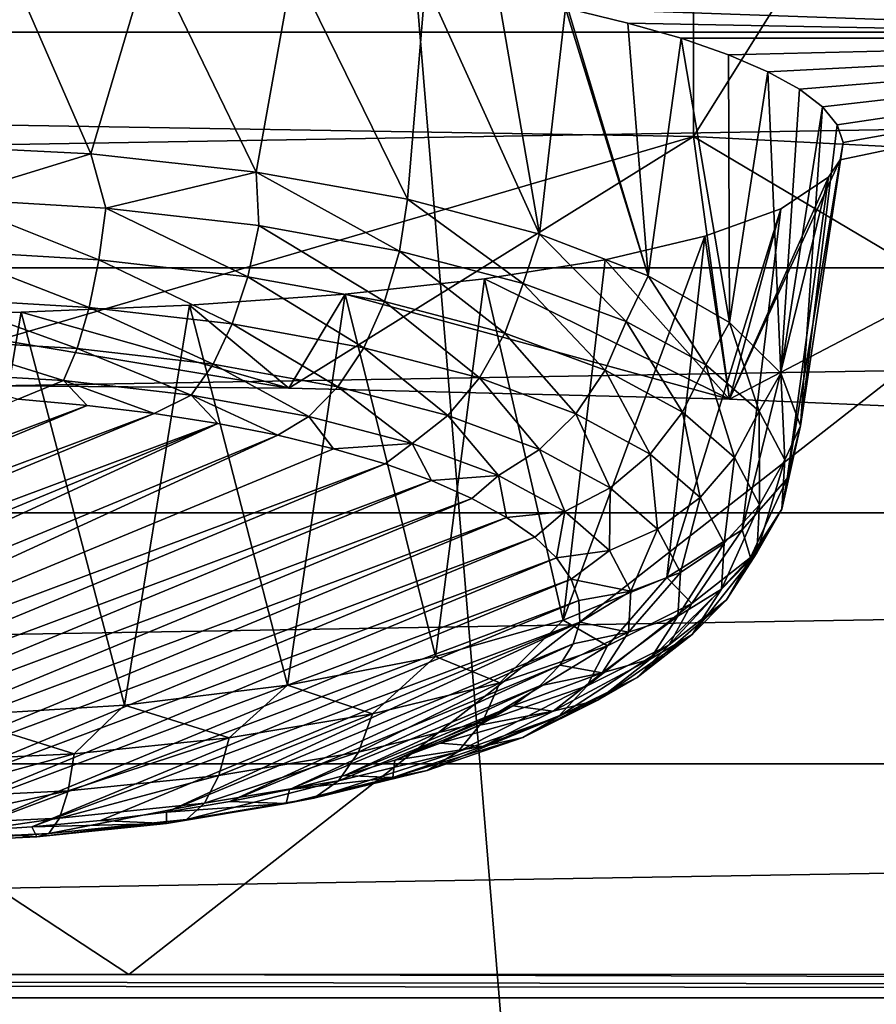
# Model space of a CAD drawing. Header units: millimetres. Extents: x -24 to 24, y 0 to 188.
# Tile 219 of 256: x 0.23 to 1.39, y 137.3 to 138.63. Entities that reach past the tile are written whole.
import ezdxf

# ---------------------------------------------------------------- set-up
doc = ezdxf.new("R2010")
doc.units = ezdxf.units.MM
doc.header["$LTSCALE"] = 58.620611
for name, color, linetype in [('155', 7, 'CONTINUOUS'), ('165', 7, 'CONTINUOUS'), ('227', 7, 'CONTINUOUS'), ('279', 7, 'CONTINUOUS'), ('31', 7, 'CONTINUOUS'), ('345', 7, 'CONTINUOUS'), ('346', 7, 'CONTINUOUS'), ('351', 7, 'CONTINUOUS'), ('352', 7, 'CONTINUOUS'), ('353', 7, 'CONTINUOUS'), ('354', 7, 'CONTINUOUS'), ('355', 7, 'CONTINUOUS')]:
    doc.layers.add(name, color=color, linetype=linetype)

msp = doc.modelspace()

# ---------------------------------------------------------------- linework, layer by layer
at = {"layer": '155', "color": 7, "linetype": 'CONTINUOUS'}
for points in [[(-13.1804, 137.3084, 108.0297), (-13.1804, 137.34, 108.0962), (13.1804, 137.3084, 108.0297), (-13.1804, 137.3084, 108.0297)], [(-13.1804, 137.34, 108.0962), (-6.3017, 137.34, 108.0963), (13.1804, 137.3084, 108.0297), (-13.1804, 137.34, 108.0962)], [(0.3806, 137.3399, 108.096), (13.1804, 137.3084, 108.0297), (-6.3017, 137.34, 108.0963), (0.3806, 137.3399, 108.096)], [(6.8726, 137.3402, 108.0969), (13.1804, 137.3084, 108.0297), (0.3806, 137.3399, 108.096), (6.8726, 137.3402, 108.0969)], [(-13.1803, 137.258, 107.9695), (-13.1804, 137.3084, 108.0297), (13.1803, 137.2579, 107.9695), (-13.1803, 137.258, 107.9695)], [(13.1803, 137.2579, 107.9695), (-13.1804, 137.3084, 108.0297), (13.1804, 137.3084, 108.0297), (13.1803, 137.2579, 107.9695)]]:
    msp.add_3dface(points, dxfattribs=at)
at = {"layer": '165', "color": 7, "linetype": 'CONTINUOUS'}
for points in [[(0.3806, 137.3399, 108.096), (-6.3017, 137.34, 108.0963), (-4.4004, 140.4837, 117.4356), (0.3806, 137.3399, 108.096)], [(4.401, 140.4837, 117.4356), (0.3806, 137.3399, 108.096), (-4.4004, 140.4837, 117.4356), (4.401, 140.4837, 117.4356)], [(6.8726, 137.3402, 108.0969), (0.3806, 137.3399, 108.096), (4.401, 140.4837, 117.4356), (6.8726, 137.3402, 108.0969)]]:
    msp.add_3dface(points, dxfattribs=at)
at = {"layer": '227', "color": 7, "linetype": 'CONTINUOUS'}
for points in [[(9.1899, 138.6114, 237.8494), (8.6366, 138.9125, 238.8042), (-9.1899, 138.6114, 237.8494), (9.1899, 138.6114, 237.8494)], [(-9.1899, 138.6114, 237.8494), (8.6366, 138.9125, 238.8042), (-8.6366, 138.9125, 238.8042), (-9.1899, 138.6114, 237.8494)], [(9.6276, 138.2937, 236.8416), (9.1899, 138.6114, 237.8494), (-9.6276, 138.2937, 236.8416), (9.6276, 138.2937, 236.8416)], [(-9.6276, 138.2937, 236.8416), (9.1899, 138.6114, 237.8494), (-9.1899, 138.6114, 237.8494), (-9.6276, 138.2937, 236.8416)], [(9.9443, 137.9631, 235.7933), (9.6276, 138.2937, 236.8416), (-9.9443, 137.9631, 235.7933), (9.9443, 137.9631, 235.7933)], [(-9.9443, 137.9631, 235.7933), (9.6276, 138.2937, 236.8416), (-9.6276, 138.2937, 236.8416), (-9.9443, 137.9631, 235.7933)], [(10.1359, 137.624, 234.7178), (9.9443, 137.9631, 235.7933), (-10.1359, 137.624, 234.7178), (10.1359, 137.624, 234.7178)], [(-10.1359, 137.624, 234.7178), (9.9443, 137.9631, 235.7933), (-9.9443, 137.9631, 235.7933), (-10.1359, 137.624, 234.7178)], [(10.2, 137.2806, 233.6286), (10.1359, 137.624, 234.7178), (-10.2, 137.2806, 233.6286), (10.2, 137.2806, 233.6286)], [(-10.2, 137.2806, 233.6286), (10.1359, 137.624, 234.7178), (-10.1359, 137.624, 234.7178), (-10.2, 137.2806, 233.6286)]]:
    msp.add_3dface(points, dxfattribs=at)
at = {"layer": '279', "color": 7, "linetype": 'CONTINUOUS'}
for points in [[(0.9725, 138.6432, 247.3619), (2.1221, 138.6033, 247.2354), (2.3446, 139.2623, 250.0957), (0.9725, 138.6432, 247.3619)], [(0.9725, 138.6432, 247.3619), (1.0534, 138.6238, 247.2702), (2.1221, 138.6033, 247.2354), (0.9725, 138.6432, 247.3619)], [(1.0534, 138.6238, 247.2702), (1.1255, 138.6032, 247.1715), (2.1221, 138.6033, 247.2354), (1.0534, 138.6238, 247.2702)], [(1.1255, 138.6032, 247.1715), (1.1892, 138.5811, 247.0647), (2.1221, 138.6033, 247.2354), (1.1255, 138.6032, 247.1715)], [(1.1892, 138.5811, 247.0647), (1.2424, 138.5581, 246.9523), (2.1221, 138.6033, 247.2354), (1.1892, 138.5811, 247.0647)], [(1.1905, 138.1161, 244.4475), (1.7813, 138.091, 244.368), (2.1221, 138.6033, 247.2354), (1.1905, 138.1161, 244.4475)], [(1.3398, 138.439, 246.3417), (1.1905, 138.1161, 244.4475), (2.1221, 138.6033, 247.2354), (1.3398, 138.439, 246.3417)], [(1.2424, 138.5581, 246.9523), (1.2849, 138.5345, 246.8353), (2.1221, 138.6033, 247.2354), (1.2424, 138.5581, 246.9523)], [(1.2849, 138.5345, 246.8353), (1.3161, 138.5106, 246.7147), (2.1221, 138.6033, 247.2354), (1.2849, 138.5345, 246.8353)], [(1.3161, 138.5106, 246.7147), (1.3358, 138.4865, 246.5915), (2.1221, 138.6033, 247.2354), (1.3161, 138.5106, 246.7147)], [(1.3358, 138.4865, 246.5915), (1.3437, 138.4626, 246.4668), (2.1221, 138.6033, 247.2354), (1.3358, 138.4865, 246.5915)], [(1.3437, 138.4626, 246.4668), (1.3398, 138.439, 246.3417), (2.1221, 138.6033, 247.2354), (1.3437, 138.4626, 246.4668)], [(1.3242, 138.416, 246.2176), (1.1905, 138.1161, 244.4475), (1.3398, 138.439, 246.3417), (1.3242, 138.416, 246.2176)], [(1.2597, 138.3732, 245.9801), (1.1905, 138.1161, 244.4475), (1.3242, 138.416, 246.2176), (1.2597, 138.3732, 245.9801)], [(1.1574, 138.336, 245.7657), (1.1905, 138.1161, 244.4475), (1.2597, 138.3732, 245.9801), (1.1574, 138.336, 245.7657)], [(1.0228, 138.3045, 245.5772), (1.1905, 138.1161, 244.4475), (1.1574, 138.336, 245.7657), (1.0228, 138.3045, 245.5772)], [(0.86, 138.2785, 245.4162), (1.1905, 138.1161, 244.4475), (1.0228, 138.3045, 245.5772), (0.86, 138.2785, 245.4162)], [(0.6721, 138.2579, 245.2847), (1.1905, 138.1161, 244.4475), (0.86, 138.2785, 245.4162), (0.6721, 138.2579, 245.2847)], [(0.4622, 138.2429, 245.1862), (0.5961, 138.1311, 244.4953), (0.6721, 138.2579, 245.2847), (0.4622, 138.2429, 245.1862)], [(0.5961, 138.1311, 244.4953), (1.1905, 138.1161, 244.4475), (0.6721, 138.2579, 245.2847), (0.5961, 138.1311, 244.4953)], [(0.2353, 138.2337, 245.1247), (0.5961, 138.1311, 244.4953), (0.4622, 138.2429, 245.1862), (0.2353, 138.2337, 245.1247)], [(0, 138.2307, 245.1038), (0.5961, 138.1311, 244.4953), (0.2353, 138.2337, 245.1247), (0, 138.2307, 245.1038)], [(0, 138.2307, 245.1038), (0, 138.1362, 244.5113), (0.5961, 138.1311, 244.4953), (0, 138.2307, 245.1038)]]:
    msp.add_3dface(points, dxfattribs=at)
at = {"layer": '31', "color": 7, "linetype": 'CONTINUOUS'}
for points in [[(0, 30.7562, -24.25), (0, 148, -24.25), (2.2375, 148, -24.1466), (0, 30.7562, -24.25)], [(0, 30.7562, -24.25), (2.2375, 148, -24.1466), (0.4759, 30.7296, -24.2453), (0, 30.7562, -24.25)], [(0, 148, 24.25), (0, 123.9909, 24.25), (1.9756, 123.9909, 24.1694), (0, 148, 24.25)], [(0, 148, 24.25), (1.9756, 123.9909, 24.1694), (2.2375, 148, 24.1466), (0, 148, 24.25)], [(0.4759, 30.7296, -24.2453), (2.2375, 148, -24.1466), (0.9392, 30.6509, -24.2318), (0.4759, 30.7296, -24.2453)], [(0.9392, 30.6509, -24.2318), (2.2375, 148, -24.1466), (1.1935, 30.583, -24.2206), (0.9392, 30.6509, -24.2318)], [(1.1935, 30.583, -24.2206), (2.2375, 148, -24.1466), (1.4334, 30.4999, -24.2076), (1.1935, 30.583, -24.2206)]]:
    msp.add_3dface(points, dxfattribs=at)
at = {"layer": '345', "color": 7, "linetype": 'CONTINUOUS'}
for points in [[(1.142, 138.4705, 243.8812), (0, 138.1362, 244.5113), (0, 138.4897, 243.9424), (1.142, 138.4705, 243.8812)], [(0.5961, 138.1311, 244.4953), (0, 138.1362, 244.5113), (1.142, 138.4705, 243.8812), (0.5961, 138.1311, 244.4953)], [(1.1905, 138.1161, 244.4475), (0.5961, 138.1311, 244.4953), (1.142, 138.4705, 243.8812), (1.1905, 138.1161, 244.4475)], [(1.7813, 138.091, 244.368), (1.1905, 138.1161, 244.4475), (1.142, 138.4705, 243.8812), (1.7813, 138.091, 244.368)], [(2.2697, 138.4128, 243.6985), (1.7813, 138.091, 244.368), (1.142, 138.4705, 243.8812), (2.2697, 138.4128, 243.6985)]]:
    msp.add_3dface(points, dxfattribs=at)
at = {"layer": '346', "color": 7, "linetype": 'CONTINUOUS'}
for points in [[(0, 140.3478, 243.3565), (1.1421, 140.3285, 243.2954), (0, 138.4897, 243.9424), (0, 140.3478, 243.3565)], [(1.1421, 140.3285, 243.2954), (1.142, 138.4705, 243.8812), (0, 138.4897, 243.9424), (1.1421, 140.3285, 243.2954)], [(1.1421, 140.3285, 243.2954), (2.2697, 140.2709, 243.1126), (1.142, 138.4705, 243.8812), (1.1421, 140.3285, 243.2954)], [(2.2697, 140.2709, 243.1126), (2.2697, 138.4128, 243.6985), (1.142, 138.4705, 243.8812), (2.2697, 140.2709, 243.1126)]]:
    msp.add_3dface(points, dxfattribs=at)
at = {"layer": '351', "color": 7, "linetype": 'CONTINUOUS'}
for points in [[(0.9344, 138.339, 247.4333), (0.7805, 138.6783, 247.5258), (0.7561, 138.3861, 247.5827), (0.9344, 138.339, 247.4333)], [(0.8788, 138.6619, 247.4498), (0.7805, 138.6783, 247.5258), (0.9344, 138.339, 247.4333), (0.8788, 138.6619, 247.4498)], [(0.9696, 138.6438, 247.3649), (0.8788, 138.6619, 247.4498), (0.9344, 138.339, 247.4333), (0.9696, 138.6438, 247.3649)], [(1.0809, 138.2828, 247.2552), (0.9696, 138.6438, 247.3649), (0.9344, 138.339, 247.4333), (1.0809, 138.2828, 247.2552)], [(0.9725, 138.6432, 247.3619), (0.9696, 138.6438, 247.3649), (1.0809, 138.2828, 247.2552), (0.9725, 138.6432, 247.3619)], [(1.0534, 138.6238, 247.2702), (0.9725, 138.6432, 247.3619), (1.0809, 138.2828, 247.2552), (1.0534, 138.6238, 247.2702)], [(1.1255, 138.6032, 247.1715), (1.0534, 138.6238, 247.2702), (1.0809, 138.2828, 247.2552), (1.1255, 138.6032, 247.1715)], [(1.1906, 138.2195, 247.0544), (1.1255, 138.6032, 247.1715), (1.0809, 138.2828, 247.2552), (1.1906, 138.2195, 247.0544)], [(1.1892, 138.5811, 247.0647), (1.1255, 138.6032, 247.1715), (1.1906, 138.2195, 247.0544), (1.1892, 138.5811, 247.0647)], [(1.2424, 138.5581, 246.9523), (1.1892, 138.5811, 247.0647), (1.1906, 138.2195, 247.0544), (1.2424, 138.5581, 246.9523)], [(1.2598, 138.1513, 246.8379), (1.2424, 138.5581, 246.9523), (1.1906, 138.2195, 247.0544), (1.2598, 138.1513, 246.8379)], [(1.2849, 138.5345, 246.8353), (1.2424, 138.5581, 246.9523), (1.2598, 138.1513, 246.8379), (1.2849, 138.5345, 246.8353)], [(1.3161, 138.5106, 246.7147), (1.2849, 138.5345, 246.8353), (1.2598, 138.1513, 246.8379), (1.3161, 138.5106, 246.7147)], [(1.2861, 138.0803, 246.6129), (1.3161, 138.5106, 246.7147), (1.2598, 138.1513, 246.8379), (1.2861, 138.0803, 246.6129)], [(1.3358, 138.4865, 246.5915), (1.3161, 138.5106, 246.7147), (1.2861, 138.0803, 246.6129), (1.3358, 138.4865, 246.5915)], [(1.3437, 138.4626, 246.4668), (1.3358, 138.4865, 246.5915), (1.2861, 138.0803, 246.6129), (1.3437, 138.4626, 246.4668)], [(1.3398, 138.439, 246.3417), (1.3437, 138.4626, 246.4668), (1.2685, 138.0091, 246.3871), (1.3398, 138.439, 246.3417)], [(1.2685, 138.0091, 246.3871), (1.3437, 138.4626, 246.4668), (1.2861, 138.0803, 246.6129), (1.2685, 138.0091, 246.3871)], [(1.3242, 138.416, 246.2176), (1.3398, 138.439, 246.3417), (1.2685, 138.0091, 246.3871), (1.3242, 138.416, 246.2176)], [(1.2597, 138.3732, 245.9801), (1.3242, 138.416, 246.2176), (1.2078, 137.9401, 246.1683), (1.2597, 138.3732, 245.9801)], [(1.2078, 137.9401, 246.1683), (1.3242, 138.416, 246.2176), (1.2685, 138.0091, 246.3871), (1.2078, 137.9401, 246.1683)], [(1.1574, 138.336, 245.7657), (1.2597, 138.3732, 245.9801), (1.106, 137.8757, 245.9638), (1.1574, 138.336, 245.7657)], [(1.106, 137.8757, 245.9638), (1.2597, 138.3732, 245.9801), (1.2078, 137.9401, 246.1683), (1.106, 137.8757, 245.9638)], [(1.0228, 138.3045, 245.5772), (1.1574, 138.336, 245.7657), (0.9664, 137.8179, 245.7806), (1.0228, 138.3045, 245.5772)], [(0.9664, 137.8179, 245.7806), (1.1574, 138.336, 245.7657), (1.106, 137.8757, 245.9638), (0.9664, 137.8179, 245.7806)], [(0.86, 138.2785, 245.4162), (1.0228, 138.3045, 245.5772), (0.9664, 137.8179, 245.7806), (0.86, 138.2785, 245.4162)], [(0.6721, 138.2579, 245.2847), (0.86, 138.2785, 245.4162), (0.794, 137.7689, 245.6251), (0.6721, 138.2579, 245.2847)], [(0.794, 137.7689, 245.6251), (0.86, 138.2785, 245.4162), (0.9664, 137.8179, 245.7806), (0.794, 137.7689, 245.6251)], [(0.4622, 138.2429, 245.1862), (0.6721, 138.2579, 245.2847), (0.5945, 137.7302, 245.5023), (0.4622, 138.2429, 245.1862)], [(0.5945, 137.7302, 245.5023), (0.6721, 138.2579, 245.2847), (0.794, 137.7689, 245.6251), (0.5945, 137.7302, 245.5023)], [(0.2353, 138.2337, 245.1247), (0.4622, 138.2429, 245.1862), (0.3748, 137.7032, 245.4167), (0.2353, 138.2337, 245.1247)], [(0.3748, 137.7032, 245.4167), (0.4622, 138.2429, 245.1862), (0.5945, 137.7302, 245.5023), (0.3748, 137.7032, 245.4167)], [(0, 138.2307, 245.1038), (0.2353, 138.2337, 245.1247), (0.1423, 137.6888, 245.371), (0, 138.2307, 245.1038)], [(0.1423, 137.6888, 245.371), (0.2353, 138.2337, 245.1247), (0.3748, 137.7032, 245.4167), (0.1423, 137.6888, 245.371)]]:
    msp.add_3dface(points, dxfattribs=at)
at = {"layer": '352', "color": 7, "linetype": 'CONTINUOUS'}
for points in [[(0.9122, 138.2725, 247.451), (0.7561, 138.3861, 247.5827), (0.7454, 138.3161, 247.5893), (0.9122, 138.2725, 247.451)], [(0.9344, 138.339, 247.4333), (0.7561, 138.3861, 247.5827), (0.9122, 138.2725, 247.451), (0.9344, 138.339, 247.4333)], [(1.0513, 138.2209, 247.2872), (0.9344, 138.339, 247.4333), (0.9122, 138.2725, 247.451), (1.0513, 138.2209, 247.2872)], [(1.0809, 138.2828, 247.2552), (0.9344, 138.339, 247.4333), (1.0513, 138.2209, 247.2872), (1.0809, 138.2828, 247.2552)], [(0.7454, 138.3161, 247.5893), (0.7254, 138.2479, 247.582), (0.8877, 138.2055, 247.4474), (0.7454, 138.3161, 247.5893)], [(0.9122, 138.2725, 247.451), (0.7454, 138.3161, 247.5893), (0.8877, 138.2055, 247.4474), (0.9122, 138.2725, 247.451)], [(1.1585, 138.1627, 247.1028), (1.0809, 138.2828, 247.2552), (1.0513, 138.2209, 247.2872), (1.1585, 138.1627, 247.1028)], [(1.1906, 138.2195, 247.0544), (1.0809, 138.2828, 247.2552), (1.1585, 138.1627, 247.1028), (1.1906, 138.2195, 247.0544)], [(1.0231, 138.1552, 247.2879), (0.9122, 138.2725, 247.451), (0.8877, 138.2055, 247.4474), (1.0231, 138.1552, 247.2879)], [(1.0513, 138.2209, 247.2872), (0.9122, 138.2725, 247.451), (1.0231, 138.1552, 247.2879), (1.0513, 138.2209, 247.2872)], [(0.7254, 138.2479, 247.582), (0.6972, 138.1857, 247.5609), (0.8532, 138.1449, 247.4315), (0.7254, 138.2479, 247.582)], [(0.8877, 138.2055, 247.4474), (0.7254, 138.2479, 247.582), (0.8532, 138.1449, 247.4315), (0.8877, 138.2055, 247.4474)], [(1.1274, 138.0986, 247.1085), (1.0513, 138.2209, 247.2872), (1.0231, 138.1552, 247.2879), (1.1274, 138.0986, 247.1085)], [(1.1585, 138.1627, 247.1028), (1.0513, 138.2209, 247.2872), (1.1274, 138.0986, 247.1085), (1.1585, 138.1627, 247.1028)], [(1.2305, 138.0999, 246.9035), (1.1906, 138.2195, 247.0544), (1.1585, 138.1627, 247.1028), (1.2305, 138.0999, 246.9035)], [(1.2598, 138.1513, 246.8379), (1.1906, 138.2195, 247.0544), (1.2305, 138.0999, 246.9035), (1.2598, 138.1513, 246.8379)], [(0.9834, 138.0966, 247.2783), (0.8877, 138.2055, 247.4474), (0.8532, 138.1449, 247.4315), (0.9834, 138.0966, 247.2783)], [(1.0231, 138.1552, 247.2879), (0.8877, 138.2055, 247.4474), (0.9834, 138.0966, 247.2783), (1.0231, 138.1552, 247.2879)], [(0.6972, 138.1857, 247.5609), (0.6625, 138.133, 247.5274), (0.8107, 138.0943, 247.4044), (0.6972, 138.1857, 247.5609)], [(0.8532, 138.1449, 247.4315), (0.6972, 138.1857, 247.5609), (0.8107, 138.0943, 247.4044), (0.8532, 138.1449, 247.4315)], [(1.1974, 138.0375, 246.9145), (1.1585, 138.1627, 247.1028), (1.1274, 138.0986, 247.1085), (1.1974, 138.0375, 246.9145)], [(1.2305, 138.0999, 246.9035), (1.1585, 138.1627, 247.1028), (1.1974, 138.0375, 246.9145), (1.2305, 138.0999, 246.9035)], [(0.9343, 138.0484, 247.2588), (0.8532, 138.1449, 247.4315), (0.8107, 138.0943, 247.4044), (0.9343, 138.0484, 247.2588)], [(0.9834, 138.0966, 247.2783), (0.8532, 138.1449, 247.4315), (0.9343, 138.0484, 247.2588), (0.9834, 138.0966, 247.2783)], [(1.0836, 138.0422, 247.1058), (1.0231, 138.1552, 247.2879), (0.9834, 138.0966, 247.2783), (1.0836, 138.0422, 247.1058)], [(1.1274, 138.0986, 247.1085), (1.0231, 138.1552, 247.2879), (1.0836, 138.0422, 247.1058), (1.1274, 138.0986, 247.1085)], [(1.265, 138.0342, 246.6952), (1.2598, 138.1513, 246.8379), (1.2305, 138.0999, 246.9035), (1.265, 138.0342, 246.6952)], [(1.2861, 138.0803, 246.6129), (1.2598, 138.1513, 246.8379), (1.265, 138.0342, 246.6952), (1.2861, 138.0803, 246.6129)], [(0.6231, 138.0929, 247.4833), (0.7626, 138.0564, 247.3676), (0.6625, 138.133, 247.5274), (0.6231, 138.0929, 247.4833)], [(0.6625, 138.133, 247.5274), (0.7626, 138.0564, 247.3676), (0.8107, 138.0943, 247.4044), (0.6625, 138.133, 247.5274)], [(0.5814, 138.0675, 247.4311), (0.6567, 138.0493, 247.3734), (0.6231, 138.0929, 247.4833), (0.5814, 138.0675, 247.4311)], [(0.6231, 138.0929, 247.4833), (0.6567, 138.0493, 247.3734), (0.7626, 138.0564, 247.3676), (0.6231, 138.0929, 247.4833)], [(0.7626, 138.0564, 247.3676), (0.8789, 138.0132, 247.2307), (0.8107, 138.0943, 247.4044), (0.7626, 138.0564, 247.3676)], [(0.8789, 138.0132, 247.2307), (0.9343, 138.0484, 247.2588), (0.8107, 138.0943, 247.4044), (0.8789, 138.0132, 247.2307)], [(1.0296, 137.9967, 247.095), (0.9834, 138.0966, 247.2783), (0.9343, 138.0484, 247.2588), (1.0296, 137.9967, 247.095)], [(1.0836, 138.0422, 247.1058), (0.9834, 138.0966, 247.2783), (1.0296, 137.9967, 247.095), (1.0836, 138.0422, 247.1058)], [(1.1509, 137.9834, 246.9194), (1.1274, 138.0986, 247.1085), (1.0836, 138.0422, 247.1058), (1.1509, 137.9834, 246.9194)], [(1.1974, 138.0375, 246.9145), (1.1274, 138.0986, 247.1085), (1.1509, 137.9834, 246.9194), (1.1974, 138.0375, 246.9145)], [(1.2311, 137.9736, 246.7119), (1.2305, 138.0999, 246.9035), (1.1974, 138.0375, 246.9145), (1.2311, 137.9736, 246.7119)], [(1.265, 138.0342, 246.6952), (1.2305, 138.0999, 246.9035), (1.2311, 137.9736, 246.7119), (1.265, 138.0342, 246.6952)], [(1.2685, 138.0091, 246.3871), (1.2861, 138.0803, 246.6129), (1.2612, 137.9678, 246.4845), (1.2685, 138.0091, 246.3871)], [(1.2612, 137.9678, 246.4845), (1.2861, 138.0803, 246.6129), (1.265, 138.0342, 246.6952), (1.2612, 137.9678, 246.4845)], [(0.6567, 138.0493, 247.3734), (0.7261, 138.0289, 247.3086), (0.7626, 138.0564, 247.3676), (0.6567, 138.0493, 247.3734)], [(0.7261, 138.0289, 247.3086), (0.7885, 138.0065, 247.2376), (0.7626, 138.0564, 247.3676), (0.7261, 138.0289, 247.3086)], [(0.7626, 138.0564, 247.3676), (0.7885, 138.0065, 247.2376), (0.8789, 138.0132, 247.2307), (0.7626, 138.0564, 247.3676)], [(0.8789, 138.0132, 247.2307), (0.9684, 137.9646, 247.0765), (0.9343, 138.0484, 247.2588), (0.8789, 138.0132, 247.2307)], [(0.9684, 137.9646, 247.0765), (1.0296, 137.9967, 247.095), (0.9343, 138.0484, 247.2588), (0.9684, 137.9646, 247.0765)], [(1.0935, 137.9408, 246.9178), (1.0836, 138.0422, 247.1058), (1.0296, 137.9967, 247.095), (1.0935, 137.9408, 246.9178)], [(1.1509, 137.9834, 246.9194), (1.0836, 138.0422, 247.1058), (1.0935, 137.9408, 246.9178), (1.1509, 137.9834, 246.9194)], [(1.1833, 137.922, 246.7246), (1.1974, 138.0375, 246.9145), (1.1509, 137.9834, 246.9194), (1.1833, 137.922, 246.7246)], [(1.2311, 137.9736, 246.7119), (1.1974, 138.0375, 246.9145), (1.1833, 137.922, 246.7246), (1.2311, 137.9736, 246.7119)], [(1.2612, 137.9678, 246.4845), (1.265, 138.0342, 246.6952), (1.2273, 137.9089, 246.5067), (1.2612, 137.9678, 246.4845)], [(1.2273, 137.9089, 246.5067), (1.265, 138.0342, 246.6952), (1.2311, 137.9736, 246.7119), (1.2273, 137.9089, 246.5067)], [(0.7885, 138.0065, 247.2376), (0.8432, 137.9824, 247.1611), (0.8789, 138.0132, 247.2307), (0.7885, 138.0065, 247.2376)], [(0.8432, 137.9824, 247.1611), (0.8899, 137.9568, 247.0799), (0.8789, 138.0132, 247.2307), (0.8432, 137.9824, 247.1611)], [(0.8789, 138.0132, 247.2307), (0.8899, 137.9568, 247.0799), (0.9684, 137.9646, 247.0765), (0.8789, 138.0132, 247.2307)], [(1.2078, 137.9401, 246.1683), (1.2685, 138.0091, 246.3871), (1.219, 137.9025, 246.2775), (1.2078, 137.9401, 246.1683)], [(1.219, 137.9025, 246.2775), (1.2685, 138.0091, 246.3871), (1.2612, 137.9678, 246.4845), (1.219, 137.9025, 246.2775)], [(0.9684, 137.9646, 247.0765), (1.0286, 137.9121, 246.9099), (1.0296, 137.9967, 247.095), (0.9684, 137.9646, 247.0765)], [(1.0286, 137.9121, 246.9099), (1.0935, 137.9408, 246.9178), (1.0296, 137.9967, 247.095), (1.0286, 137.9121, 246.9099)], [(1.1243, 137.8825, 246.7328), (1.1509, 137.9834, 246.9194), (1.0935, 137.9408, 246.9178), (1.1243, 137.8825, 246.7328)], [(1.1833, 137.922, 246.7246), (1.1509, 137.9834, 246.9194), (1.1243, 137.8825, 246.7328), (1.1833, 137.922, 246.7246)], [(1.2273, 137.9089, 246.5067), (1.2311, 137.9736, 246.7119), (1.1796, 137.8599, 246.5275), (1.2273, 137.9089, 246.5067)], [(1.1796, 137.8599, 246.5275), (1.2311, 137.9736, 246.7119), (1.1833, 137.922, 246.7246), (1.1796, 137.8599, 246.5275)], [(0.8899, 137.9568, 247.0799), (0.928, 137.9299, 246.9947), (0.9684, 137.9646, 247.0765), (0.8899, 137.9568, 247.0799)], [(0.928, 137.9299, 246.9947), (0.9571, 137.9021, 246.9064), (0.9684, 137.9646, 247.0765), (0.928, 137.9299, 246.9947)], [(0.9684, 137.9646, 247.0765), (0.9571, 137.9021, 246.9064), (1.0286, 137.9121, 246.9099), (0.9684, 137.9646, 247.0765)], [(1.219, 137.9025, 246.2775), (1.2612, 137.9678, 246.4845), (1.1863, 137.8454, 246.3054), (1.219, 137.9025, 246.2775)], [(1.1863, 137.8454, 246.3054), (1.2612, 137.9678, 246.4845), (1.2273, 137.9089, 246.5067), (1.1863, 137.8454, 246.3054)], [(1.0286, 137.9121, 246.9099), (1.0575, 137.8572, 246.7358), (1.0935, 137.9408, 246.9178), (1.0286, 137.9121, 246.9099)], [(1.0575, 137.8572, 246.7358), (1.1243, 137.8825, 246.7328), (1.0935, 137.9408, 246.9178), (1.0575, 137.8572, 246.7358)], [(1.106, 137.8757, 245.9638), (1.2078, 137.9401, 246.1683), (1.1398, 137.8404, 246.0807), (1.106, 137.8757, 245.9638)], [(1.1398, 137.8404, 246.0807), (1.2078, 137.9401, 246.1683), (1.219, 137.9025, 246.2775), (1.1398, 137.8404, 246.0807)], [(1.1796, 137.8599, 246.5275), (1.1833, 137.922, 246.7246), (1.1209, 137.8234, 246.5454), (1.1796, 137.8599, 246.5275)], [(1.1209, 137.8234, 246.5454), (1.1833, 137.922, 246.7246), (1.1243, 137.8825, 246.7328), (1.1209, 137.8234, 246.5454)], [(0.9571, 137.9021, 246.9064), (0.977, 137.8735, 246.8157), (1.0286, 137.9121, 246.9099), (0.9571, 137.9021, 246.9064)], [(1.0286, 137.9121, 246.9099), (0.977, 137.8735, 246.8157), (1.0575, 137.8572, 246.7358), (1.0286, 137.9121, 246.9099)], [(1.1863, 137.8454, 246.3054), (1.2273, 137.9089, 246.5067), (1.1402, 137.7988, 246.3339), (1.1863, 137.8454, 246.3054)], [(1.1402, 137.7988, 246.3339), (1.2273, 137.9089, 246.5067), (1.1796, 137.8599, 246.5275), (1.1402, 137.7988, 246.3339)], [(1.1398, 137.8404, 246.0807), (1.219, 137.9025, 246.2775), (1.1092, 137.785, 246.1138), (1.1398, 137.8404, 246.0807)], [(1.1092, 137.785, 246.1138), (1.219, 137.9025, 246.2775), (1.1863, 137.8454, 246.3054), (1.1092, 137.785, 246.1138)], [(1.0575, 137.8572, 246.7358), (1.0543, 137.8017, 246.5596), (1.1243, 137.8825, 246.7328), (1.0575, 137.8572, 246.7358)], [(1.0543, 137.8017, 246.5596), (1.1209, 137.8234, 246.5454), (1.1243, 137.8825, 246.7328), (1.0543, 137.8017, 246.5596)], [(0.9664, 137.8179, 245.7806), (1.106, 137.8757, 245.9638), (1.0259, 137.7835, 245.9), (0.9664, 137.8179, 245.7806)], [(0.977, 137.8735, 246.8157), (0.9875, 137.8445, 246.7236), (1.0575, 137.8572, 246.7358), (0.977, 137.8735, 246.8157)], [(1.0259, 137.7835, 245.9), (1.106, 137.8757, 245.9638), (1.1398, 137.8404, 246.0807), (1.0259, 137.7835, 245.9)], [(0.9875, 137.8445, 246.7236), (0.9885, 137.8153, 246.631), (1.0575, 137.8572, 246.7358), (0.9875, 137.8445, 246.7236)], [(1.0575, 137.8572, 246.7358), (0.9885, 137.8153, 246.631), (1.0543, 137.8017, 246.5596), (1.0575, 137.8572, 246.7358)], [(1.1402, 137.7988, 246.3339), (1.1796, 137.8599, 246.5275), (1.0834, 137.7654, 246.3615), (1.1402, 137.7988, 246.3339)], [(1.0834, 137.7654, 246.3615), (1.1796, 137.8599, 246.5275), (1.1209, 137.8234, 246.5454), (1.0834, 137.7654, 246.3615)], [(1.0259, 137.7835, 245.9), (1.1398, 137.8404, 246.0807), (0.9984, 137.7296, 245.938), (1.0259, 137.7835, 245.9)], [(0.9984, 137.7296, 245.938), (1.1398, 137.8404, 246.0807), (1.1092, 137.785, 246.1138), (0.9984, 137.7296, 245.938)], [(1.1092, 137.785, 246.1138), (1.1863, 137.8454, 246.3054), (1.0661, 137.7408, 246.1498), (1.1092, 137.785, 246.1138)], [(1.0661, 137.7408, 246.1498), (1.1863, 137.8454, 246.3054), (1.1402, 137.7988, 246.3339), (1.0661, 137.7408, 246.1498)], [(0.794, 137.7689, 245.6251), (0.9664, 137.8179, 245.7806), (0.8809, 137.7333, 245.7409), (0.794, 137.7689, 245.6251)], [(0.8809, 137.7333, 245.7409), (0.9664, 137.8179, 245.7806), (1.0259, 137.7835, 245.9), (0.8809, 137.7333, 245.7409)], [(0.9885, 137.8153, 246.631), (0.9799, 137.7862, 246.5388), (1.0543, 137.8017, 246.5596), (0.9885, 137.8153, 246.631)], [(1.0543, 137.8017, 246.5596), (1.019, 137.7471, 246.3866), (1.1209, 137.8234, 246.5454), (1.0543, 137.8017, 246.5596)], [(1.019, 137.7471, 246.3866), (1.0834, 137.7654, 246.3615), (1.1209, 137.8234, 246.5454), (1.019, 137.7471, 246.3866)], [(0.9799, 137.7862, 246.5388), (0.9619, 137.7575, 246.4478), (1.0543, 137.8017, 246.5596), (0.9799, 137.7862, 246.5388)], [(1.0543, 137.8017, 246.5596), (0.9619, 137.7575, 246.4478), (1.019, 137.7471, 246.3866), (1.0543, 137.8017, 246.5596)], [(1.0661, 137.7408, 246.1498), (1.1402, 137.7988, 246.3339), (1.013, 137.7103, 246.1866), (1.0661, 137.7408, 246.1498)], [(1.013, 137.7103, 246.1866), (1.1402, 137.7988, 246.3339), (1.0834, 137.7654, 246.3615), (1.013, 137.7103, 246.1866)], [(0.8809, 137.7333, 245.7409), (1.0259, 137.7835, 245.9), (0.8573, 137.6808, 245.7831), (0.8809, 137.7333, 245.7409)], [(0.8573, 137.6808, 245.7831), (1.0259, 137.7835, 245.9), (0.9984, 137.7296, 245.938), (0.8573, 137.6808, 245.7831)], [(0.9984, 137.7296, 245.938), (1.1092, 137.785, 246.1138), (0.9596, 137.6875, 245.9808), (0.9984, 137.7296, 245.938)], [(0.9596, 137.6875, 245.9808), (1.1092, 137.785, 246.1138), (1.0661, 137.7408, 246.1498), (0.9596, 137.6875, 245.9808)], [(0.5945, 137.7302, 245.5023), (0.794, 137.7689, 245.6251), (0.7091, 137.6915, 245.6082), (0.5945, 137.7302, 245.5023)], [(0.7091, 137.6915, 245.6082), (0.794, 137.7689, 245.6251), (0.8809, 137.7333, 245.7409), (0.7091, 137.6915, 245.6082)], [(1.019, 137.7471, 246.3866), (0.9528, 137.6952, 246.2221), (1.0834, 137.7654, 246.3615), (1.019, 137.7471, 246.3866)], [(0.9528, 137.6952, 246.2221), (1.013, 137.7103, 246.1866), (1.0834, 137.7654, 246.3615), (0.9528, 137.6952, 246.2221)], [(0.9347, 137.7295, 246.3589), (0.8984, 137.7024, 246.273), (1.019, 137.7471, 246.3866), (0.9347, 137.7295, 246.3589)], [(1.019, 137.7471, 246.3866), (0.8984, 137.7024, 246.273), (0.9528, 137.6952, 246.2221), (1.019, 137.7471, 246.3866)], [(0.9619, 137.7575, 246.4478), (0.9347, 137.7295, 246.3589), (1.019, 137.7471, 246.3866), (0.9619, 137.7575, 246.4478)], [(0.7091, 137.6915, 245.6082), (0.8809, 137.7333, 245.7409), (0.6901, 137.64, 245.654), (0.7091, 137.6915, 245.6082)], [(0.6901, 137.64, 245.654), (0.8809, 137.7333, 245.7409), (0.8573, 137.6808, 245.7831), (0.6901, 137.64, 245.654)], [(0.9596, 137.6875, 245.9808), (1.0661, 137.7408, 246.1498), (0.9118, 137.6597, 246.026), (0.9596, 137.6875, 245.9808)], [(0.9118, 137.6597, 246.026), (1.0661, 137.7408, 246.1498), (1.013, 137.7103, 246.1866), (0.9118, 137.6597, 246.026)], [(0.3748, 137.7032, 245.4167), (0.5945, 137.7302, 245.5023), (0.5158, 137.6592, 245.506), (0.3748, 137.7032, 245.4167)], [(0.5158, 137.6592, 245.506), (0.5945, 137.7302, 245.5023), (0.7091, 137.6915, 245.6082), (0.5158, 137.6592, 245.506)], [(0.8573, 137.6808, 245.7831), (0.9984, 137.7296, 245.938), (0.824, 137.6406, 245.832), (0.8573, 137.6808, 245.7831)], [(0.824, 137.6406, 245.832), (0.9984, 137.7296, 245.938), (0.9596, 137.6875, 245.9808), (0.824, 137.6406, 245.832)], [(0.9528, 137.6952, 246.2221), (0.8576, 137.6476, 246.071), (1.013, 137.7103, 246.1866), (0.9528, 137.6952, 246.2221)], [(0.8576, 137.6476, 246.071), (0.9118, 137.6597, 246.026), (1.013, 137.7103, 246.1866), (0.8576, 137.6476, 246.071)], [(0.1423, 137.6888, 245.371), (0.3748, 137.7032, 245.4167), (0.3068, 137.6376, 245.4374), (0.1423, 137.6888, 245.371)], [(0.3068, 137.6376, 245.4374), (0.3748, 137.7032, 245.4167), (0.5158, 137.6592, 245.506), (0.3068, 137.6376, 245.4374)], [(0.8534, 137.6765, 246.1908), (0.8003, 137.652, 246.1133), (0.9528, 137.6952, 246.2221), (0.8534, 137.6765, 246.1908)], [(0.9528, 137.6952, 246.2221), (0.8003, 137.652, 246.1133), (0.8576, 137.6476, 246.071), (0.9528, 137.6952, 246.2221)], [(0.8984, 137.7024, 246.273), (0.8534, 137.6765, 246.1908), (0.9528, 137.6952, 246.2221), (0.8984, 137.7024, 246.273)], [(0.0885, 137.6272, 245.4044), (0.1423, 137.6888, 245.371), (0.3068, 137.6376, 245.4374), (0.0885, 137.6272, 245.4044)], [(0.5158, 137.6592, 245.506), (0.7091, 137.6915, 245.6082), (0.5019, 137.6087, 245.5546), (0.5158, 137.6592, 245.506)], [(0.5019, 137.6087, 245.5546), (0.7091, 137.6915, 245.6082), (0.6901, 137.64, 245.654), (0.5019, 137.6087, 245.5546)], [(0.6901, 137.64, 245.654), (0.8573, 137.6808, 245.7831), (0.6633, 137.6015, 245.7079), (0.6901, 137.64, 245.654)], [(0.6633, 137.6015, 245.7079), (0.8573, 137.6808, 245.7831), (0.824, 137.6406, 245.832), (0.6633, 137.6015, 245.7079)], [(0.824, 137.6406, 245.832), (0.9596, 137.6875, 245.9808), (0.7829, 137.6151, 245.8846), (0.824, 137.6406, 245.832)], [(0.7829, 137.6151, 245.8846), (0.9596, 137.6875, 245.9808), (0.9118, 137.6597, 246.026), (0.7829, 137.6151, 245.8846)], [(0.3068, 137.6376, 245.4374), (0.5158, 137.6592, 245.506), (0.2986, 137.5876, 245.4878), (0.3068, 137.6376, 245.4374)], [(0.2986, 137.5876, 245.4878), (0.5158, 137.6592, 245.506), (0.5019, 137.6087, 245.5546), (0.2986, 137.5876, 245.4878)], [(0.8576, 137.6476, 246.071), (0.7364, 137.6057, 245.938), (0.9118, 137.6597, 246.026), (0.8576, 137.6476, 246.071)], [(0.7364, 137.6057, 245.938), (0.7829, 137.6151, 245.8846), (0.9118, 137.6597, 246.026), (0.7364, 137.6057, 245.938)], [(0.5019, 137.6087, 245.5546), (0.6901, 137.64, 245.654), (0.4824, 137.5713, 245.6123), (0.5019, 137.6087, 245.5546)], [(0.4824, 137.5713, 245.6123), (0.6901, 137.64, 245.654), (0.6633, 137.6015, 245.7079), (0.4824, 137.5713, 245.6123)], [(0.6633, 137.6015, 245.7079), (0.824, 137.6406, 245.832), (0.6302, 137.5779, 245.7667), (0.6633, 137.6015, 245.7079)], [(0.6302, 137.5779, 245.7667), (0.824, 137.6406, 245.832), (0.7829, 137.6151, 245.8846), (0.6302, 137.5779, 245.7667)], [(0.8576, 137.6476, 246.071), (0.7394, 137.6293, 246.0412), (0.7364, 137.6057, 245.938), (0.8576, 137.6476, 246.071)], [(0.8003, 137.652, 246.1133), (0.7394, 137.6293, 246.0412), (0.8576, 137.6476, 246.071), (0.8003, 137.652, 246.1133)], [(0.0885, 137.6272, 245.4044), (0.3068, 137.6376, 245.4374), (0.0861, 137.5775, 245.4557), (0.0885, 137.6272, 245.4044)], [(0.0861, 137.5775, 245.4557), (0.3068, 137.6376, 245.4374), (0.2986, 137.5876, 245.4878), (0.0861, 137.5775, 245.4557)], [(0.7394, 137.6293, 246.0412), (0.6714, 137.6084, 245.975), (0.7364, 137.6057, 245.938), (0.7394, 137.6293, 246.0412)], [(0.7364, 137.6057, 245.938), (0.5928, 137.5707, 245.8271), (0.7829, 137.6151, 245.8846), (0.7364, 137.6057, 245.938)], [(0.5928, 137.5707, 245.8271), (0.6302, 137.5779, 245.7667), (0.7829, 137.6151, 245.8846), (0.5928, 137.5707, 245.8271)], [(0.2986, 137.5876, 245.4878), (0.5019, 137.6087, 245.5546), (0.287, 137.5511, 245.5481), (0.2986, 137.5876, 245.4878)], [(0.287, 137.5511, 245.5481), (0.5019, 137.6087, 245.5546), (0.4824, 137.5713, 245.6123), (0.287, 137.5511, 245.5481)], [(0.4824, 137.5713, 245.6123), (0.6633, 137.6015, 245.7079), (0.4584, 137.5493, 245.6758), (0.4824, 137.5713, 245.6123)], [(0.4584, 137.5493, 245.6758), (0.6633, 137.6015, 245.7079), (0.6302, 137.5779, 245.7667), (0.4584, 137.5493, 245.6758)], [(0.7364, 137.6057, 245.938), (0.597, 137.5897, 245.9156), (0.5928, 137.5707, 245.8271), (0.7364, 137.6057, 245.938)], [(0.6714, 137.6084, 245.975), (0.597, 137.5897, 245.9156), (0.7364, 137.6057, 245.938), (0.6714, 137.6084, 245.975)], [(0.0861, 137.5775, 245.4557), (0.2986, 137.5876, 245.4878), (0.0827, 137.5413, 245.5172), (0.0861, 137.5775, 245.4557)], [(0.0827, 137.5413, 245.5172), (0.2986, 137.5876, 245.4878), (0.287, 137.5511, 245.5481), (0.0827, 137.5413, 245.5172)], [(0.597, 137.5897, 245.9156), (0.5168, 137.5732, 245.8634), (0.5928, 137.5707, 245.8271), (0.597, 137.5897, 245.9156)], [(0.5928, 137.5707, 245.8271), (0.4312, 137.5438, 245.7417), (0.6302, 137.5779, 245.7667), (0.5928, 137.5707, 245.8271)], [(0.4312, 137.5438, 245.7417), (0.4584, 137.5493, 245.6758), (0.6302, 137.5779, 245.7667), (0.4312, 137.5438, 245.7417)], [(0.5168, 137.5732, 245.8634), (0.4315, 137.5592, 245.8189), (0.5928, 137.5707, 245.8271), (0.5168, 137.5732, 245.8634)], [(0.287, 137.5511, 245.5481), (0.4824, 137.5713, 245.6123), (0.2727, 137.53, 245.6148), (0.287, 137.5511, 245.5481)], [(0.2727, 137.53, 245.6148), (0.4824, 137.5713, 245.6123), (0.4584, 137.5493, 245.6758), (0.2727, 137.53, 245.6148)], [(0.5928, 137.5707, 245.8271), (0.4315, 137.5592, 245.8189), (0.4312, 137.5438, 245.7417), (0.5928, 137.5707, 245.8271)], [(0.0827, 137.5413, 245.5172), (0.287, 137.5511, 245.5481), (0.0786, 137.5208, 245.5855), (0.0827, 137.5413, 245.5172)], [(0.0786, 137.5208, 245.5855), (0.287, 137.5511, 245.5481), (0.2727, 137.53, 245.6148), (0.0786, 137.5208, 245.5855)], [(0.3422, 137.5478, 245.7827), (0.2495, 137.539, 245.7549), (0.4312, 137.5438, 245.7417), (0.3422, 137.5478, 245.7827)], [(0.4312, 137.5438, 245.7417), (0.2565, 137.5257, 245.6843), (0.4584, 137.5493, 245.6758), (0.4312, 137.5438, 245.7417)], [(0.2565, 137.5257, 245.6843), (0.2727, 137.53, 245.6148), (0.4584, 137.5493, 245.6758), (0.2565, 137.5257, 245.6843)], [(0.4315, 137.5592, 245.8189), (0.3422, 137.5478, 245.7827), (0.4312, 137.5438, 245.7417), (0.4315, 137.5592, 245.8189)], [(0.2495, 137.539, 245.7549), (0.1545, 137.5331, 245.736), (0.2565, 137.5257, 245.6843), (0.2495, 137.539, 245.7549)], [(0.4312, 137.5438, 245.7417), (0.2495, 137.539, 245.7549), (0.2565, 137.5257, 245.6843), (0.4312, 137.5438, 245.7417)], [(0.2565, 137.5257, 245.6843), (0.1545, 137.5331, 245.736), (0.0739, 137.517, 245.6567), (0.2565, 137.5257, 245.6843)], [(0.2565, 137.5257, 245.6843), (0.0739, 137.517, 245.6567), (0.2727, 137.53, 245.6148), (0.2565, 137.5257, 245.6843)], [(0.0739, 137.517, 245.6567), (0.0786, 137.5208, 245.5855), (0.2727, 137.53, 245.6148), (0.0739, 137.517, 245.6567)]]:
    msp.add_3dface(points, dxfattribs=at)
at = {"layer": '353', "color": 7, "linetype": 'CONTINUOUS'}
for points in [[(0.2313, 138.1161, 247.5851), (-0.8432, 137.6713, 246.1746), (0.3245, 138.1079, 247.5591), (0.2313, 138.1161, 247.5851)], [(-0.8432, 137.6713, 246.1746), (-0.7885, 137.6472, 246.0981), (0.3245, 138.1079, 247.5591), (-0.8432, 137.6713, 246.1746)], [(0.3245, 138.1079, 247.5591), (-0.7885, 137.6472, 246.0981), (0.4146, 138.097, 247.5244), (0.3245, 138.1079, 247.5591)], [(-0.7885, 137.6472, 246.0981), (-0.7261, 137.6249, 246.0271), (0.4146, 138.097, 247.5244), (-0.7885, 137.6472, 246.0981)], [(0.4146, 138.097, 247.5244), (-0.7261, 137.6249, 246.0271), (0.5006, 138.0834, 247.4816), (0.4146, 138.097, 247.5244)], [(-0.7261, 137.6249, 246.0271), (-0.6567, 137.6044, 245.9623), (0.5006, 138.0834, 247.4816), (-0.7261, 137.6249, 246.0271)], [(-0.6567, 137.6044, 245.9623), (-0.5814, 137.5862, 245.9046), (0.5006, 138.0834, 247.4816), (-0.6567, 137.6044, 245.9623)], [(-0.5814, 137.5862, 245.9046), (0.5814, 138.0675, 247.4311), (0.5006, 138.0834, 247.4816), (-0.5814, 137.5862, 245.9046)], [(-0.5814, 137.5862, 245.9046), (-0.5006, 137.5703, 245.8542), (0.5814, 138.0675, 247.4311), (-0.5814, 137.5862, 245.9046)], [(-0.5006, 137.5703, 245.8542), (0.6567, 138.0493, 247.3734), (0.5814, 138.0675, 247.4311), (-0.5006, 137.5703, 245.8542)], [(-0.5006, 137.5703, 245.8542), (0.7261, 138.0289, 247.3086), (0.6567, 138.0493, 247.3734), (-0.5006, 137.5703, 245.8542)], [(-0.5006, 137.5703, 245.8542), (-0.4146, 137.5568, 245.8113), (0.7261, 138.0289, 247.3086), (-0.5006, 137.5703, 245.8542)], [(-0.4146, 137.5568, 245.8113), (0.7885, 138.0065, 247.2376), (0.7261, 138.0289, 247.3086), (-0.4146, 137.5568, 245.8113)], [(-0.4146, 137.5568, 245.8113), (-0.3245, 137.5459, 245.7766), (0.7885, 138.0065, 247.2376), (-0.4146, 137.5568, 245.8113)], [(-0.3245, 137.5459, 245.7766), (0.8432, 137.9824, 247.1611), (0.7885, 138.0065, 247.2376), (-0.3245, 137.5459, 245.7766)], [(-0.3245, 137.5459, 245.7766), (-0.2313, 137.5377, 245.7506), (0.8432, 137.9824, 247.1611), (-0.3245, 137.5459, 245.7766)], [(-0.2313, 137.5377, 245.7506), (0.8899, 137.9568, 247.0799), (0.8432, 137.9824, 247.1611), (-0.2313, 137.5377, 245.7506)], [(-0.2313, 137.5377, 245.7506), (-0.1359, 137.5322, 245.7334), (0.8899, 137.9568, 247.0799), (-0.2313, 137.5377, 245.7506)], [(-0.1359, 137.5322, 245.7334), (0.928, 137.9299, 246.9947), (0.8899, 137.9568, 247.0799), (-0.1359, 137.5322, 245.7334)], [(-0.1359, 137.5322, 245.7334), (-0.0392, 137.5297, 245.7252), (0.928, 137.9299, 246.9947), (-0.1359, 137.5322, 245.7334)], [(-0.0392, 137.5297, 245.7252), (0.9571, 137.9021, 246.9064), (0.928, 137.9299, 246.9947), (-0.0392, 137.5297, 245.7252)], [(-0.0392, 137.5297, 245.7252), (0.0579, 137.5299, 245.7261), (0.9571, 137.9021, 246.9064), (-0.0392, 137.5297, 245.7252)], [(0.0579, 137.5299, 245.7261), (0.977, 137.8735, 246.8157), (0.9571, 137.9021, 246.9064), (0.0579, 137.5299, 245.7261)], [(0.0579, 137.5299, 245.7261), (0.1545, 137.5331, 245.736), (0.977, 137.8735, 246.8157), (0.0579, 137.5299, 245.7261)], [(0.1545, 137.5331, 245.736), (0.9875, 137.8445, 246.7236), (0.977, 137.8735, 246.8157), (0.1545, 137.5331, 245.736)], [(0.1545, 137.5331, 245.736), (0.2495, 137.539, 245.7549), (0.9875, 137.8445, 246.7236), (0.1545, 137.5331, 245.736)], [(0.2495, 137.539, 245.7549), (0.9885, 137.8153, 246.631), (0.9875, 137.8445, 246.7236), (0.2495, 137.539, 245.7549)], [(0.2495, 137.539, 245.7549), (0.3422, 137.5478, 245.7827), (0.9885, 137.8153, 246.631), (0.2495, 137.539, 245.7549)], [(0.3422, 137.5478, 245.7827), (0.4315, 137.5592, 245.8189), (0.9885, 137.8153, 246.631), (0.3422, 137.5478, 245.7827)], [(0.4315, 137.5592, 245.8189), (0.9799, 137.7862, 246.5388), (0.9885, 137.8153, 246.631), (0.4315, 137.5592, 245.8189)], [(0.4315, 137.5592, 245.8189), (0.5168, 137.5732, 245.8634), (0.9799, 137.7862, 246.5388), (0.4315, 137.5592, 245.8189)], [(0.5168, 137.5732, 245.8634), (0.9619, 137.7575, 246.4478), (0.9799, 137.7862, 246.5388), (0.5168, 137.5732, 245.8634)], [(0.5168, 137.5732, 245.8634), (0.597, 137.5897, 245.9156), (0.9619, 137.7575, 246.4478), (0.5168, 137.5732, 245.8634)], [(0.597, 137.5897, 245.9156), (0.9347, 137.7295, 246.3589), (0.9619, 137.7575, 246.4478), (0.597, 137.5897, 245.9156)], [(0.597, 137.5897, 245.9156), (0.6714, 137.6084, 245.975), (0.9347, 137.7295, 246.3589), (0.597, 137.5897, 245.9156)], [(0.6714, 137.6084, 245.975), (0.8984, 137.7024, 246.273), (0.9347, 137.7295, 246.3589), (0.6714, 137.6084, 245.975)], [(0.6714, 137.6084, 245.975), (0.7394, 137.6293, 246.0412), (0.8984, 137.7024, 246.273), (0.6714, 137.6084, 245.975)], [(0.7394, 137.6293, 246.0412), (0.8534, 137.6765, 246.1908), (0.8984, 137.7024, 246.273), (0.7394, 137.6293, 246.0412)], [(0.7394, 137.6293, 246.0412), (0.8003, 137.652, 246.1133), (0.8534, 137.6765, 246.1908), (0.7394, 137.6293, 246.0412)]]:
    msp.add_3dface(points, dxfattribs=at)
at = {"layer": '354', "color": 7, "linetype": 'CONTINUOUS'}
for points in [[(0.3291, 138.4471, 247.7761), (0.095, 138.4589, 247.8136), (0.1326, 138.3869, 247.8137), (0.3291, 138.4471, 247.7761)], [(0.3495, 138.3742, 247.7735), (0.3291, 138.4471, 247.7761), (0.1326, 138.3869, 247.8137), (0.3495, 138.3742, 247.7735)], [(0.552, 138.4225, 247.6983), (0.3291, 138.4471, 247.7761), (0.3495, 138.3742, 247.7735), (0.552, 138.4225, 247.6983)], [(0.5559, 138.3504, 247.6979), (0.552, 138.4225, 247.6983), (0.3495, 138.3742, 247.7735), (0.5559, 138.3504, 247.6979)], [(0.7454, 138.3161, 247.5893), (0.7561, 138.3861, 247.5827), (0.552, 138.4225, 247.6983), (0.7454, 138.3161, 247.5893)], [(0.7454, 138.3161, 247.5893), (0.552, 138.4225, 247.6983), (0.5559, 138.3504, 247.6979), (0.7454, 138.3161, 247.5893)], [(0.3402, 138.3044, 247.7611), (0.1326, 138.3869, 247.8137), (0.129, 138.3168, 247.8003), (0.3402, 138.3044, 247.7611)], [(0.3495, 138.3742, 247.7735), (0.1326, 138.3869, 247.8137), (0.3402, 138.3044, 247.7611), (0.3495, 138.3742, 247.7735)], [(0.541, 138.2812, 247.6876), (0.3495, 138.3742, 247.7735), (0.3402, 138.3044, 247.7611), (0.541, 138.2812, 247.6876)], [(0.5559, 138.3504, 247.6979), (0.3495, 138.3742, 247.7735), (0.541, 138.2812, 247.6876), (0.5559, 138.3504, 247.6979)], [(0.7254, 138.2479, 247.582), (0.5559, 138.3504, 247.6979), (0.541, 138.2812, 247.6876), (0.7254, 138.2479, 247.582)], [(0.7254, 138.2479, 247.582), (0.7454, 138.3161, 247.5893), (0.5559, 138.3504, 247.6979), (0.7254, 138.2479, 247.582)], [(0.3269, 138.24, 247.7331), (0.129, 138.3168, 247.8003), (0.124, 138.2519, 247.7708), (0.3269, 138.24, 247.7331)], [(0.3402, 138.3044, 247.7611), (0.129, 138.3168, 247.8003), (0.3269, 138.24, 247.7331), (0.3402, 138.3044, 247.7611)], [(0.52, 138.2177, 247.6625), (0.3402, 138.3044, 247.7611), (0.3269, 138.24, 247.7331), (0.52, 138.2177, 247.6625)], [(0.541, 138.2812, 247.6876), (0.3402, 138.3044, 247.7611), (0.52, 138.2177, 247.6625), (0.541, 138.2812, 247.6876)], [(0.6972, 138.1857, 247.5609), (0.541, 138.2812, 247.6876), (0.52, 138.2177, 247.6625), (0.6972, 138.1857, 247.5609)], [(0.6972, 138.1857, 247.5609), (0.7254, 138.2479, 247.582), (0.541, 138.2812, 247.6876), (0.6972, 138.1857, 247.5609)], [(0.3107, 138.1846, 247.691), (0.124, 138.2519, 247.7708), (0.1178, 138.1959, 247.7268), (0.3107, 138.1846, 247.691)], [(0.3269, 138.24, 247.7331), (0.124, 138.2519, 247.7708), (0.3107, 138.1846, 247.691), (0.3269, 138.24, 247.7331)], [(0.4941, 138.1635, 247.6239), (0.3269, 138.24, 247.7331), (0.3107, 138.1846, 247.691), (0.4941, 138.1635, 247.6239)], [(0.52, 138.2177, 247.6625), (0.3269, 138.24, 247.7331), (0.4941, 138.1635, 247.6239), (0.52, 138.2177, 247.6625)], [(0.6625, 138.133, 247.5274), (0.52, 138.2177, 247.6625), (0.4941, 138.1635, 247.6239), (0.6625, 138.133, 247.5274)], [(0.6625, 138.133, 247.5274), (0.6972, 138.1857, 247.5609), (0.52, 138.2177, 247.6625), (0.6625, 138.133, 247.5274)], [(0.1108, 138.152, 247.6708), (0.2922, 138.1414, 247.6372), (0.1178, 138.1959, 247.7268), (0.1108, 138.152, 247.6708)], [(0.2922, 138.1414, 247.6372), (0.3107, 138.1846, 247.691), (0.1178, 138.1959, 247.7268), (0.2922, 138.1414, 247.6372)], [(0.2922, 138.1414, 247.6372), (0.4647, 138.1215, 247.574), (0.3107, 138.1846, 247.691), (0.2922, 138.1414, 247.6372)], [(0.4647, 138.1215, 247.574), (0.4941, 138.1635, 247.6239), (0.3107, 138.1846, 247.691), (0.4647, 138.1215, 247.574)], [(0.4647, 138.1215, 247.574), (0.6231, 138.0929, 247.4833), (0.4941, 138.1635, 247.6239), (0.4647, 138.1215, 247.574)], [(0.6231, 138.0929, 247.4833), (0.6625, 138.133, 247.5274), (0.4941, 138.1635, 247.6239), (0.6231, 138.0929, 247.4833)], [(0.1108, 138.152, 247.6708), (0.2313, 138.1161, 247.5851), (0.2922, 138.1414, 247.6372), (0.1108, 138.152, 247.6708)], [(0.2313, 138.1161, 247.5851), (0.3245, 138.1079, 247.5591), (0.2922, 138.1414, 247.6372), (0.2313, 138.1161, 247.5851)], [(0.3245, 138.1079, 247.5591), (0.4146, 138.097, 247.5244), (0.2922, 138.1414, 247.6372), (0.3245, 138.1079, 247.5591)], [(0.2922, 138.1414, 247.6372), (0.4146, 138.097, 247.5244), (0.4647, 138.1215, 247.574), (0.2922, 138.1414, 247.6372)], [(0.4146, 138.097, 247.5244), (0.5006, 138.0834, 247.4816), (0.4647, 138.1215, 247.574), (0.4146, 138.097, 247.5244)], [(0.5814, 138.0675, 247.4311), (0.6231, 138.0929, 247.4833), (0.4647, 138.1215, 247.574), (0.5814, 138.0675, 247.4311)], [(0.5006, 138.0834, 247.4816), (0.5814, 138.0675, 247.4311), (0.4647, 138.1215, 247.574), (0.5006, 138.0834, 247.4816)]]:
    msp.add_3dface(points, dxfattribs=at)
at = {"layer": '355', "color": 7, "linetype": 'CONTINUOUS'}
for points in [[(0.2065, 138.7285, 247.7558), (0.095, 138.4589, 247.8136), (0.3291, 138.4471, 247.7761), (0.2065, 138.7285, 247.7558)], [(0.4092, 138.7182, 247.7088), (0.2065, 138.7285, 247.7558), (0.3291, 138.4471, 247.7761), (0.4092, 138.7182, 247.7088)], [(0.4092, 138.7182, 247.7088), (0.3291, 138.4471, 247.7761), (0.552, 138.4225, 247.6983), (0.4092, 138.7182, 247.7088)], [(0.6021, 138.7012, 247.6315), (0.4092, 138.7182, 247.7088), (0.552, 138.4225, 247.6983), (0.6021, 138.7012, 247.6315)], [(0.7561, 138.3861, 247.5827), (0.6021, 138.7012, 247.6315), (0.552, 138.4225, 247.6983), (0.7561, 138.3861, 247.5827)], [(0.7805, 138.6783, 247.5258), (0.6021, 138.7012, 247.6315), (0.7561, 138.3861, 247.5827), (0.7805, 138.6783, 247.5258)]]:
    msp.add_3dface(points, dxfattribs=at)

doc.saveas('drawing.dxf')
